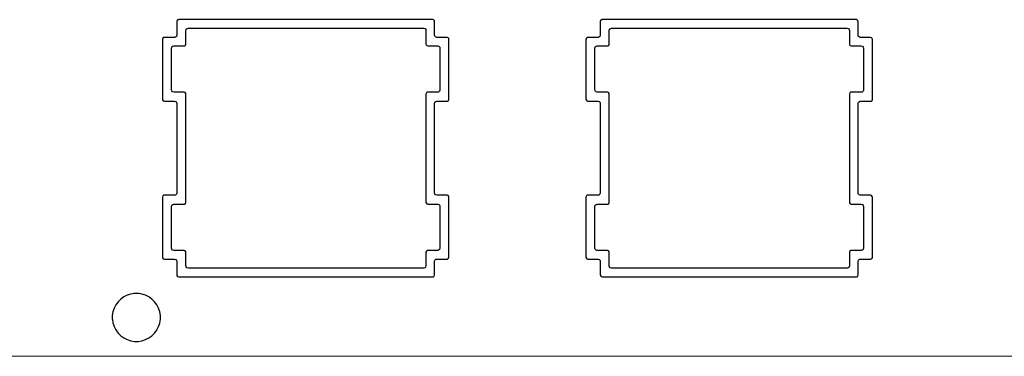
# Model space of a CAD drawing. Extents: x 1.3 to 14.4, y -4.9 to -1.
# Tile 16 of 25: x 8.7 to 10.9, y -4.9 to -4.2. Entities that reach past the tile are written whole.
import ezdxf

# ---------------------------------------------------------------- set-up
doc = ezdxf.new("R2010")
doc.units = 0
doc.header["$MEASUREMENT"] = 0
doc.layers.add('BLACK', color=7, linetype='CONTINUOUS')

msp = doc.modelspace()

# ---------------------------------------------------------------- linework, layer by layer
at = {"layer": 'BLACK', "linetype": 'CONTINUOUS'}
for p, q in [((9.037, -4.1735), (9.0362, -4.176)), ((9.0362, -4.176), (9.0362, -4.2061)), ((9.0391, -4.172), (9.037, -4.1735)), ((9.037, -4.1735), (9.037, -4.1735)), ((9.0402, -4.1719), (9.0391, -4.172)), ((9.0391, -4.172), (9.0391, -4.172)), ((9.0404, -4.1718), (9.0402, -4.1719)), ((9.6029, -4.1718), (9.0404, -4.1718)), ((9.6053, -4.1726), (9.6029, -4.1718)), ((9.6029, -4.1718), (9.6029, -4.1718)), ((9.6068, -4.1747), (9.6053, -4.1726)), ((9.6053, -4.1726), (9.6053, -4.1726)), ((9.607, -4.176), (9.6068, -4.1747)), ((9.6068, -4.1747), (9.6068, -4.1747)), ((9.607, -4.2061), (9.607, -4.176)), ((9.9745, -4.1735), (9.9737, -4.176)), ((9.9737, -4.176), (9.9737, -4.2061)), ((9.9766, -4.172), (9.9745, -4.1735)), ((9.9745, -4.1735), (9.9745, -4.1735)), ((9.9777, -4.1719), (9.9766, -4.172)), ((9.9766, -4.172), (9.9766, -4.172)), ((9.9779, -4.1718), (9.9777, -4.1719)), ((10.5404, -4.1718), (9.9779, -4.1718)), ((10.5428, -4.1726), (10.5404, -4.1718)), ((10.5404, -4.1718), (10.5404, -4.1718)), ((10.5443, -4.1747), (10.5428, -4.1726)), ((10.5428, -4.1726), (10.5428, -4.1726)), ((10.5445, -4.176), (10.5443, -4.1747)), ((10.5443, -4.1747), (10.5443, -4.1747)), ((10.5445, -4.2061), (10.5445, -4.176)), ((9.0362, -4.2061), (9.0355, -4.2088)), ((9.0562, -4.1959), (9.057, -4.1932)), ((9.0562, -4.226), (9.0562, -4.1959)), ((9.057, -4.1932), (9.0591, -4.1914)), ((9.0591, -4.1914), (9.0611, -4.191)), ((9.0611, -4.191), (9.583, -4.191)), ((9.583, -4.191), (9.5857, -4.1917)), ((9.5857, -4.1917), (9.5875, -4.1938)), ((9.5875, -4.1938), (9.5879, -4.1959)), ((9.5879, -4.1959), (9.5879, -4.226)), ((9.6075, -4.2081), (9.607, -4.2061)), ((9.9737, -4.2061), (9.973, -4.2088)), ((9.9937, -4.1959), (9.9945, -4.1932)), ((9.9937, -4.226), (9.9937, -4.1959)), ((9.9945, -4.1932), (9.9966, -4.1914)), ((9.9966, -4.1914), (9.9986, -4.191)), ((9.9986, -4.191), (10.5205, -4.191)), ((10.5205, -4.191), (10.5232, -4.1917)), ((10.5232, -4.1917), (10.525, -4.1938)), ((10.525, -4.1938), (10.5254, -4.1959)), ((10.5254, -4.1959), (10.5254, -4.226)), ((10.545, -4.2081), (10.5445, -4.2061)), ((9.0054, -4.2127), (9.0046, -4.2151)), ((9.0046, -4.2151), (9.0046, -4.3485)), ((9.0074, -4.2112), (9.0054, -4.2127)), ((9.0054, -4.2127), (9.0054, -4.2127)), ((9.0085, -4.211), (9.0074, -4.2112)), ((9.0074, -4.2112), (9.0074, -4.2112)), ((9.0087, -4.211), (9.0085, -4.211)), ((9.0314, -4.211), (9.0087, -4.211)), ((9.0334, -4.2106), (9.0314, -4.211)), ((9.0355, -4.2088), (9.0334, -4.2106)), ((9.0533, -4.2299), (9.0554, -4.2284)), ((9.0554, -4.2284), (9.0562, -4.226)), ((9.5879, -4.226), (9.5881, -4.2273)), ((9.5881, -4.2273), (9.5881, -4.2273)), ((9.5881, -4.2273), (9.5881, -4.2273)), ((9.5881, -4.2273), (9.5896, -4.2293)), ((9.6093, -4.2102), (9.6075, -4.2081)), ((9.6119, -4.211), (9.6093, -4.2102)), ((9.6346, -4.211), (9.6119, -4.211)), ((9.637, -4.2118), (9.6346, -4.211)), ((9.6346, -4.211), (9.6346, -4.211)), ((9.6385, -4.2139), (9.637, -4.2118)), ((9.637, -4.2118), (9.637, -4.2118)), ((9.6387, -4.2151), (9.6385, -4.2139)), ((9.6387, -4.3485), (9.6387, -4.2151)), ((9.6387, -4.2151), (9.6387, -4.2151)), ((9.9429, -4.2127), (9.9421, -4.2151)), ((9.9421, -4.2151), (9.9421, -4.3485)), ((9.9449, -4.2112), (9.9429, -4.2127)), ((9.9429, -4.2127), (9.9429, -4.2127)), ((9.946, -4.211), (9.9449, -4.2112)), ((9.9449, -4.2112), (9.9449, -4.2112)), ((9.9462, -4.211), (9.946, -4.211)), ((9.9689, -4.211), (9.9462, -4.211)), ((9.9709, -4.2106), (9.9689, -4.211)), ((9.973, -4.2088), (9.9709, -4.2106)), ((9.9908, -4.2299), (9.9929, -4.2284)), ((9.9929, -4.2284), (9.9937, -4.226)), ((10.5254, -4.226), (10.5256, -4.2273)), ((10.5256, -4.2273), (10.5256, -4.2273)), ((10.5256, -4.2273), (10.5256, -4.2273)), ((10.5256, -4.2273), (10.5271, -4.2293)), ((10.5468, -4.2102), (10.545, -4.2081)), ((10.5494, -4.211), (10.5468, -4.2102)), ((10.5721, -4.211), (10.5494, -4.211)), ((10.5745, -4.2118), (10.5721, -4.211)), ((10.5721, -4.211), (10.5721, -4.211)), ((10.576, -4.2139), (10.5745, -4.2118)), ((10.5745, -4.2118), (10.5745, -4.2118)), ((10.5762, -4.2151), (10.576, -4.2139)), ((10.5762, -4.3485), (10.5762, -4.2151)), ((10.5762, -4.2151), (10.5762, -4.2151)), ((9.0245, -4.235), (9.0253, -4.2324)), ((9.0245, -4.3278), (9.0245, -4.235)), ((9.0253, -4.2324), (9.0274, -4.2306)), ((9.0274, -4.2306), (9.0294, -4.2301)), ((9.0294, -4.2301), (9.0521, -4.2301)), ((9.0521, -4.2301), (9.0533, -4.2299)), ((9.0521, -4.2301), (9.0521, -4.2301)), ((9.5896, -4.2293), (9.5921, -4.2301)), ((9.5921, -4.2301), (9.6139, -4.2301)), ((9.6139, -4.2301), (9.6165, -4.2309)), ((9.6165, -4.2309), (9.6183, -4.233)), ((9.6183, -4.233), (9.6187, -4.235)), ((9.6187, -4.235), (9.6187, -4.3278)), ((9.962, -4.235), (9.9628, -4.2324)), ((9.962, -4.3278), (9.962, -4.235)), ((9.9628, -4.2324), (9.9649, -4.2306)), ((9.9649, -4.2306), (9.9669, -4.2301)), ((9.9669, -4.2301), (9.9896, -4.2301)), ((9.9896, -4.2301), (9.9908, -4.2299)), ((9.9896, -4.2301), (9.9896, -4.2301)), ((10.5271, -4.2293), (10.5296, -4.2301)), ((10.5296, -4.2301), (10.5514, -4.2301)), ((10.5514, -4.2301), (10.554, -4.2309)), ((10.554, -4.2309), (10.5558, -4.233)), ((10.5558, -4.233), (10.5562, -4.235)), ((10.5562, -4.235), (10.5562, -4.3278)), ((9.025, -4.3298), (9.0245, -4.3278)), ((9.0268, -4.3319), (9.025, -4.3298)), ((9.0294, -4.3327), (9.0268, -4.3319)), ((9.0521, -4.3327), (9.0294, -4.3327)), ((9.0545, -4.3335), (9.0521, -4.3327)), ((9.0521, -4.3327), (9.0521, -4.3327)), ((9.056, -4.3355), (9.0545, -4.3335)), ((9.0545, -4.3335), (9.0545, -4.3335)), ((9.0562, -4.3368), (9.056, -4.3355)), ((9.0562, -4.5768), (9.0562, -4.3368)), ((9.5887, -4.3344), (9.5879, -4.3368)), ((9.5879, -4.3368), (9.5879, -4.5768)), ((9.5908, -4.3329), (9.5887, -4.3344)), ((9.5887, -4.3344), (9.5887, -4.3344)), ((9.5918, -4.3327), (9.5908, -4.3329)), ((9.5908, -4.3329), (9.5908, -4.3329)), ((9.5921, -4.3327), (9.5918, -4.3327)), ((9.6139, -4.3327), (9.5921, -4.3327)), ((9.6159, -4.3322), (9.6139, -4.3327)), ((9.618, -4.3304), (9.6159, -4.3322)), ((9.6187, -4.3278), (9.618, -4.3304)), ((9.9625, -4.3298), (9.962, -4.3278)), ((9.9643, -4.3319), (9.9625, -4.3298)), ((9.9669, -4.3327), (9.9643, -4.3319)), ((9.9896, -4.3327), (9.9669, -4.3327)), ((9.992, -4.3335), (9.9896, -4.3327)), ((9.9896, -4.3327), (9.9896, -4.3327)), ((9.9935, -4.3355), (9.992, -4.3335)), ((9.992, -4.3335), (9.992, -4.3335)), ((9.9937, -4.3368), (9.9935, -4.3355)), ((9.9937, -4.5768), (9.9937, -4.3368)), ((10.5262, -4.3344), (10.5254, -4.3368)), ((10.5254, -4.3368), (10.5254, -4.5768)), ((10.5283, -4.3329), (10.5262, -4.3344)), ((10.5262, -4.3344), (10.5262, -4.3344)), ((10.5293, -4.3327), (10.5283, -4.3329)), ((10.5283, -4.3329), (10.5283, -4.3329)), ((10.5296, -4.3327), (10.5293, -4.3327)), ((10.5514, -4.3327), (10.5296, -4.3327)), ((10.5534, -4.3322), (10.5514, -4.3327)), ((10.5555, -4.3304), (10.5534, -4.3322)), ((10.5562, -4.3278), (10.5555, -4.3304)), ((9.0046, -4.3485), (9.0048, -4.3498)), ((9.0048, -4.3498), (9.0048, -4.3498)), ((9.0048, -4.3498), (9.0048, -4.3498)), ((9.0048, -4.3498), (9.0063, -4.3518)), ((9.0063, -4.3518), (9.0087, -4.3526)), ((9.0087, -4.3526), (9.0314, -4.3526)), ((9.0314, -4.3526), (9.034, -4.3534)), ((9.034, -4.3534), (9.0358, -4.3555)), ((9.0358, -4.3555), (9.0362, -4.3575)), ((9.0362, -4.3575), (9.0362, -4.5561)), ((9.607, -4.3575), (9.6078, -4.3549)), ((9.607, -4.5561), (9.607, -4.3575)), ((9.6078, -4.3549), (9.6099, -4.3531)), ((9.6099, -4.3531), (9.6119, -4.3526)), ((9.6119, -4.3526), (9.6346, -4.3526)), ((9.6346, -4.3526), (9.6358, -4.3524)), ((9.6346, -4.3526), (9.6346, -4.3526)), ((9.6358, -4.3524), (9.6379, -4.3509)), ((9.6379, -4.3509), (9.6387, -4.3485)), ((9.9421, -4.3485), (9.9423, -4.3498)), ((9.9423, -4.3498), (9.9423, -4.3498)), ((9.9423, -4.3498), (9.9423, -4.3498)), ((9.9423, -4.3498), (9.9438, -4.3518)), ((9.9438, -4.3518), (9.9462, -4.3526)), ((9.9462, -4.3526), (9.9689, -4.3526)), ((9.9689, -4.3526), (9.9715, -4.3534)), ((9.9715, -4.3534), (9.9733, -4.3555)), ((9.9733, -4.3555), (9.9737, -4.3575)), ((9.9737, -4.3575), (9.9737, -4.5561)), ((10.5445, -4.3575), (10.5453, -4.3549)), ((10.5445, -4.5561), (10.5445, -4.3575)), ((10.5453, -4.3549), (10.5474, -4.3531)), ((10.5474, -4.3531), (10.5494, -4.3526)), ((10.5494, -4.3526), (10.5721, -4.3526)), ((10.5721, -4.3526), (10.5733, -4.3524)), ((10.5721, -4.3526), (10.5721, -4.3526)), ((10.5733, -4.3524), (10.5754, -4.3509)), ((10.5754, -4.3509), (10.5762, -4.3485)), ((9.0362, -4.5561), (9.0355, -4.5588)), ((9.6075, -4.5581), (9.607, -4.5561)), ((9.9737, -4.5561), (9.973, -4.5588)), ((10.545, -4.5581), (10.5445, -4.5561)), ((9.0054, -4.5627), (9.0046, -4.5651)), ((9.0046, -4.5651), (9.0046, -4.6985)), ((9.0074, -4.5612), (9.0054, -4.5627)), ((9.0054, -4.5627), (9.0054, -4.5627)), ((9.0085, -4.561), (9.0074, -4.5612)), ((9.0074, -4.5612), (9.0074, -4.5612)), ((9.0087, -4.561), (9.0085, -4.561)), ((9.0314, -4.561), (9.0087, -4.561)), ((9.0334, -4.5606), (9.0314, -4.561)), ((9.0355, -4.5588), (9.0334, -4.5606)), ((9.0554, -4.5793), (9.0562, -4.5768)), ((9.5879, -4.5768), (9.5881, -4.5781)), ((9.6093, -4.5602), (9.6075, -4.5581)), ((9.6119, -4.561), (9.6093, -4.5602)), ((9.6346, -4.561), (9.6119, -4.561)), ((9.637, -4.5618), (9.6346, -4.561)), ((9.6346, -4.561), (9.6346, -4.561)), ((9.6385, -4.5639), (9.637, -4.5618)), ((9.637, -4.5618), (9.637, -4.5618)), ((9.6387, -4.5651), (9.6385, -4.5639)), ((9.6387, -4.6985), (9.6387, -4.5651)), ((9.9429, -4.5627), (9.9421, -4.5651)), ((9.9421, -4.5651), (9.9421, -4.6985)), ((9.9449, -4.5612), (9.9429, -4.5627)), ((9.9429, -4.5627), (9.9429, -4.5627)), ((9.946, -4.561), (9.9449, -4.5612)), ((9.9449, -4.5612), (9.9449, -4.5612)), ((9.9462, -4.561), (9.946, -4.561)), ((9.9689, -4.561), (9.9462, -4.561)), ((9.9709, -4.5606), (9.9689, -4.561)), ((9.973, -4.5588), (9.9709, -4.5606)), ((9.9929, -4.5793), (9.9937, -4.5768)), ((10.5254, -4.5768), (10.5256, -4.5781)), ((10.5468, -4.5602), (10.545, -4.5581)), ((10.5494, -4.561), (10.5468, -4.5602)), ((10.5721, -4.561), (10.5494, -4.561)), ((10.5745, -4.5618), (10.5721, -4.561)), ((10.5721, -4.561), (10.5721, -4.561)), ((10.576, -4.5639), (10.5745, -4.5618)), ((10.5745, -4.5618), (10.5745, -4.5618)), ((10.5762, -4.5651), (10.576, -4.5639)), ((10.5762, -4.6985), (10.5762, -4.5651)), ((9.0245, -4.5859), (9.0253, -4.5832)), ((9.0245, -4.6786), (9.0245, -4.5859)), ((9.0253, -4.5832), (9.0274, -4.5814)), ((9.0274, -4.5814), (9.0294, -4.581)), ((9.0294, -4.581), (9.0521, -4.581)), ((9.0521, -4.581), (9.0533, -4.5808)), ((9.0521, -4.581), (9.0521, -4.581)), ((9.0533, -4.5808), (9.0554, -4.5793)), ((9.5881, -4.5781), (9.5881, -4.5781)), ((9.5881, -4.5781), (9.5881, -4.5781)), ((9.5881, -4.5781), (9.5896, -4.5802)), ((9.5896, -4.5802), (9.5921, -4.581)), ((9.5921, -4.581), (9.6139, -4.581)), ((9.6139, -4.581), (9.6165, -4.5817)), ((9.6165, -4.5817), (9.6183, -4.5838)), ((9.6183, -4.5838), (9.6187, -4.5859)), ((9.6187, -4.5859), (9.6187, -4.6786)), ((9.962, -4.5859), (9.9628, -4.5832)), ((9.962, -4.6786), (9.962, -4.5859)), ((9.9628, -4.5832), (9.9649, -4.5814)), ((9.9649, -4.5814), (9.9669, -4.581)), ((9.9669, -4.581), (9.9896, -4.581)), ((9.9896, -4.581), (9.9908, -4.5808)), ((9.9896, -4.581), (9.9896, -4.581)), ((9.9908, -4.5808), (9.9929, -4.5793)), ((10.5256, -4.5781), (10.5256, -4.5781)), ((10.5256, -4.5781), (10.5256, -4.5781)), ((10.5256, -4.5781), (10.5271, -4.5802)), ((10.5271, -4.5802), (10.5296, -4.581)), ((10.5296, -4.581), (10.5514, -4.581)), ((10.5514, -4.581), (10.554, -4.5817)), ((10.554, -4.5817), (10.5558, -4.5838)), ((10.5558, -4.5838), (10.5562, -4.5859)), ((10.5562, -4.5859), (10.5562, -4.6786)), ((9.025, -4.6806), (9.0245, -4.6786)), ((9.0268, -4.6827), (9.025, -4.6806)), ((9.0294, -4.6835), (9.0268, -4.6827)), ((9.0521, -4.6835), (9.0294, -4.6835)), ((9.0545, -4.6843), (9.0521, -4.6835)), ((9.0521, -4.6835), (9.0521, -4.6835)), ((9.056, -4.6864), (9.0545, -4.6843)), ((9.0545, -4.6843), (9.0545, -4.6843)), ((9.0562, -4.6876), (9.056, -4.6864)), ((9.056, -4.6864), (9.056, -4.6864)), ((9.5887, -4.6852), (9.5879, -4.6876)), ((9.5908, -4.6837), (9.5887, -4.6852)), ((9.5887, -4.6852), (9.5887, -4.6852)), ((9.5918, -4.6835), (9.5908, -4.6837)), ((9.5908, -4.6837), (9.5908, -4.6837)), ((9.5921, -4.6835), (9.5918, -4.6835)), ((9.6139, -4.6835), (9.5921, -4.6835)), ((9.6159, -4.6831), (9.6139, -4.6835)), ((9.618, -4.6813), (9.6159, -4.6831)), ((9.6187, -4.6786), (9.618, -4.6813)), ((9.9625, -4.6806), (9.962, -4.6786)), ((9.9643, -4.6827), (9.9625, -4.6806)), ((9.9669, -4.6835), (9.9643, -4.6827)), ((9.9896, -4.6835), (9.9669, -4.6835)), ((9.992, -4.6843), (9.9896, -4.6835)), ((9.9896, -4.6835), (9.9896, -4.6835)), ((9.9935, -4.6864), (9.992, -4.6843)), ((9.992, -4.6843), (9.992, -4.6843)), ((9.9937, -4.6876), (9.9935, -4.6864)), ((9.9935, -4.6864), (9.9935, -4.6864)), ((10.5262, -4.6852), (10.5254, -4.6876)), ((10.5283, -4.6837), (10.5262, -4.6852)), ((10.5262, -4.6852), (10.5262, -4.6852)), ((10.5293, -4.6835), (10.5283, -4.6837)), ((10.5283, -4.6837), (10.5283, -4.6837)), ((10.5296, -4.6835), (10.5293, -4.6835)), ((10.5514, -4.6835), (10.5296, -4.6835)), ((10.5534, -4.6831), (10.5514, -4.6835)), ((10.5555, -4.6813), (10.5534, -4.6831)), ((10.5562, -4.6786), (10.5555, -4.6813)), ((9.0046, -4.6985), (9.0048, -4.6998)), ((9.0048, -4.6998), (9.0048, -4.6998)), ((9.0048, -4.6998), (9.0048, -4.6998)), ((9.0048, -4.6998), (9.0063, -4.7018)), ((9.0063, -4.7018), (9.0087, -4.7026)), ((9.0087, -4.7026), (9.0314, -4.7026)), ((9.0314, -4.7026), (9.034, -4.7034)), ((9.034, -4.7034), (9.0358, -4.7055)), ((9.0358, -4.7055), (9.0362, -4.7075)), ((9.0362, -4.7075), (9.0362, -4.7376)), ((9.0562, -4.7178), (9.0562, -4.6876)), ((9.5879, -4.6876), (9.5879, -4.7178)), ((9.607, -4.7075), (9.6078, -4.7049)), ((9.607, -4.7376), (9.607, -4.7075)), ((9.6078, -4.7049), (9.6099, -4.7031)), ((9.6099, -4.7031), (9.6119, -4.7026)), ((9.6119, -4.7026), (9.6346, -4.7026)), ((9.6346, -4.7026), (9.6358, -4.7024)), ((9.6346, -4.7026), (9.6346, -4.7026)), ((9.6358, -4.7024), (9.6379, -4.7009)), ((9.6379, -4.7009), (9.6387, -4.6985)), ((9.9421, -4.6985), (9.9423, -4.6998)), ((9.9423, -4.6998), (9.9423, -4.6998)), ((9.9423, -4.6998), (9.9423, -4.6998)), ((9.9423, -4.6998), (9.9438, -4.7018)), ((9.9438, -4.7018), (9.9462, -4.7026)), ((9.9462, -4.7026), (9.9689, -4.7026)), ((9.9689, -4.7026), (9.9715, -4.7034)), ((9.9715, -4.7034), (9.9733, -4.7055)), ((9.9733, -4.7055), (9.9737, -4.7075)), ((9.9737, -4.7075), (9.9737, -4.7376)), ((9.9937, -4.7178), (9.9937, -4.6876)), ((10.5254, -4.6876), (10.5254, -4.7178)), ((10.5445, -4.7075), (10.5453, -4.7049)), ((10.5445, -4.7376), (10.5445, -4.7075)), ((10.5453, -4.7049), (10.5474, -4.7031)), ((10.5474, -4.7031), (10.5494, -4.7026)), ((10.5494, -4.7026), (10.5721, -4.7026)), ((10.5721, -4.7026), (10.5733, -4.7024)), ((10.5721, -4.7026), (10.5721, -4.7026)), ((10.5733, -4.7024), (10.5754, -4.7009)), ((10.5754, -4.7009), (10.5762, -4.6985)), ((9.0567, -4.7198), (9.0562, -4.7178)), ((9.0585, -4.7219), (9.0567, -4.7198)), ((9.0611, -4.7227), (9.0585, -4.7219)), ((9.583, -4.7227), (9.0611, -4.7227)), ((9.5851, -4.7222), (9.583, -4.7227)), ((9.5871, -4.7204), (9.5851, -4.7222)), ((9.5879, -4.7178), (9.5871, -4.7204)), ((9.9942, -4.7198), (9.9937, -4.7178)), ((9.996, -4.7219), (9.9942, -4.7198)), ((9.9986, -4.7227), (9.996, -4.7219)), ((10.5205, -4.7227), (9.9986, -4.7227)), ((10.5226, -4.7222), (10.5205, -4.7227)), ((10.5246, -4.7204), (10.5226, -4.7222)), ((10.5254, -4.7178), (10.5246, -4.7204)), ((9.0362, -4.7376), (9.0364, -4.7389)), ((9.0364, -4.7389), (9.0364, -4.7389)), ((9.0364, -4.7389), (9.0364, -4.7389)), ((9.0364, -4.7389), (9.038, -4.741)), ((9.038, -4.741), (9.0404, -4.7418)), ((9.0404, -4.7418), (9.0404, -4.7418)), ((9.0404, -4.7418), (9.6029, -4.7418)), ((9.6029, -4.7418), (9.6042, -4.7416)), ((9.6029, -4.7418), (9.6029, -4.7418)), ((9.6042, -4.7416), (9.6063, -4.7401)), ((9.6063, -4.7401), (9.607, -4.7376)), ((9.9737, -4.7376), (9.9739, -4.7389)), ((9.9739, -4.7389), (9.9739, -4.7389)), ((9.9739, -4.7389), (9.9739, -4.7389)), ((9.9739, -4.7389), (9.9755, -4.741)), ((9.9755, -4.741), (9.9779, -4.7418)), ((9.9779, -4.7418), (9.9779, -4.7418)), ((9.9779, -4.7418), (10.5404, -4.7418)), ((10.5404, -4.7418), (10.5417, -4.7416)), ((10.5404, -4.7418), (10.5404, -4.7418)), ((10.5417, -4.7416), (10.5438, -4.7401)), ((10.5438, -4.7401), (10.5445, -4.7376)), ((8.9119, -4.7914), (8.906, -4.7973)), ((8.9187, -4.7865), (8.9119, -4.7914)), ((8.9262, -4.7827), (8.9187, -4.7865)), ((8.9341, -4.7801), (8.9262, -4.7827)), ((8.9407, -4.779), (8.9341, -4.7801)), ((8.9424, -4.7788), (8.9407, -4.779)), ((8.9508, -4.7788), (8.9424, -4.7788)), ((8.9525, -4.779), (8.9508, -4.7788)), ((8.959, -4.7801), (8.9525, -4.779)), ((8.967, -4.7827), (8.959, -4.7801)), ((8.959, -4.7801), (8.959, -4.7801)), ((8.959, -4.7801), (8.959, -4.7801)), ((8.9744, -4.7865), (8.967, -4.7827)), ((8.967, -4.7827), (8.967, -4.7827)), ((8.967, -4.7827), (8.967, -4.7827)), ((8.9812, -4.7914), (8.9744, -4.7865)), ((8.9871, -4.7973), (8.9812, -4.7914)), ((8.8973, -4.8115), (8.8947, -4.8195)), ((8.9011, -4.8041), (8.8973, -4.8115)), ((8.906, -4.7973), (8.9011, -4.8041)), ((8.9921, -4.8041), (8.9871, -4.7973)), ((8.9959, -4.8115), (8.9921, -4.8041)), ((8.9921, -4.8041), (8.9921, -4.8041)), ((8.9921, -4.8041), (8.9921, -4.8041)), ((8.9984, -4.8195), (8.9959, -4.8115)), ((8.8947, -4.8198), (8.8934, -4.8278)), ((8.8934, -4.8278), (8.8934, -4.8361)), ((8.8934, -4.8361), (8.8935, -4.8364)), ((8.8935, -4.8364), (8.8946, -4.8436)), ((8.8947, -4.8195), (8.8947, -4.8198)), ((8.9997, -4.8278), (8.9984, -4.8195)), ((8.9984, -4.8444), (8.9997, -4.8361)), ((8.9997, -4.828), (8.9997, -4.8278)), ((8.9997, -4.8361), (8.9997, -4.828)), ((8.8946, -4.8436), (8.8947, -4.8444)), ((8.8947, -4.8444), (8.8951, -4.8456)), ((8.8951, -4.8456), (8.8973, -4.8523)), ((8.8973, -4.8523), (8.9011, -4.8598)), ((8.9011, -4.8598), (8.906, -4.8666)), ((8.9871, -4.8666), (8.9919, -4.8601)), ((8.9919, -4.8601), (8.9921, -4.8598)), ((8.9921, -4.8598), (8.9959, -4.8523)), ((8.9959, -4.8523), (8.9984, -4.8444)), ((8.906, -4.8666), (8.9119, -4.8725)), ((8.9119, -4.8725), (8.9187, -4.8774)), ((8.9187, -4.8774), (8.9187, -4.8774)), ((8.9187, -4.8774), (8.9187, -4.8774)), ((8.9187, -4.8774), (8.9262, -4.8812)), ((8.9262, -4.8812), (8.9341, -4.8838)), ((8.959, -4.8838), (8.967, -4.8812)), ((8.967, -4.8812), (8.9744, -4.8774)), ((8.9744, -4.8774), (8.9786, -4.8744)), ((8.9786, -4.8744), (8.9812, -4.8725)), ((8.9812, -4.8725), (8.9871, -4.8666)), ((8.9812, -4.8725), (8.9812, -4.8725)), ((8.9812, -4.8725), (8.9812, -4.8725)), ((8.9871, -4.8666), (8.9871, -4.8666)), ((8.9871, -4.8666), (8.9871, -4.8666)), ((8.9341, -4.8838), (8.9424, -4.8851)), ((8.9424, -4.8851), (8.9424, -4.8851)), ((8.9424, -4.8851), (8.9508, -4.8851)), ((8.9508, -4.8851), (8.959, -4.8838)), ((8.9508, -4.8851), (8.9508, -4.8851)), ((14.3029, -4.9181), (7.8229, -4.9182))]:
    msp.add_line(p, q, dxfattribs=at)

doc.saveas('drawing.dxf')
